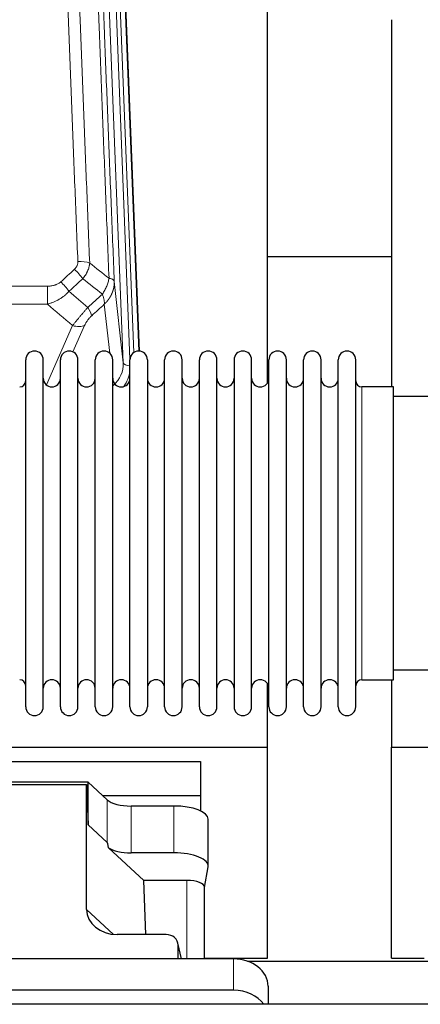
# Model space of a CAD drawing. Header units: inches. Extents: x 0 to 23760, y -13 to 16800.
# Tile 21 of 256: x 3305 to 3538, y 7494 to 8066. Entities that reach past the tile are written whole.
import ezdxf

# ---------------------------------------------------------------- set-up
doc = ezdxf.new("R2010")
doc.units = ezdxf.units.IN
doc.layers.add('1', color=7, linetype='Continuous', true_color=0xffffff)

msp = doc.modelspace()

# ---------------------------------------------------------------- linework, layer by layer
at = {"layer": '1', "color": 110, "linetype": 'Continuous', "lineweight": 13}
for p, q in [((3365.05, 7866.602), (3351.983, 8198.496)), ((3368.896, 7868.688), (3355.975, 8196.869)), ((3371.101, 7872.585), (3358.323, 8197.162)), ((3361.317, 8195.942), (3374.012, 7873.477)), ((3087.7, 7911.208), (3320.872, 7911.208)), ((3320.872, 7911.208), (3320.872, 7900.776)), ((3359.802, 7914.008), (3365.05, 7866.602)), ((3320.872, 7900.776), (3087.7, 7900.776)), ((3357.135, 7872.222), (3353.987, 7900.656)), ((3320.343, 7853.737), (3335.499, 7888.257)), ((3342.56, 7888.406), (3335.786, 7872.976)), ((3503.786, 7682.325), (3503.786, 7852.625)), ((3355.723, 7587.708), (3355.723, 7612.372)), ((3369.581, 7581.574), (3369.581, 7608.828)), ((3394.415, 7581.574), (3394.415, 7608.828)), ((3402.092, 7565.559), (3402.092, 7519.913)), ((3343.692, 7548.739), (3359.43, 7534.204)), ((3398.747, 7519.913), (3396.922, 7527.924)), ((3429.233, 7519.913), (3429.233, 7501.652))]:
    msp.add_line(p, q, dxfattribs=at)
at = {"layer": '1', "color": 2, "linetype": 'Continuous', "lineweight": 25}
for p, q in [((3361.69, 8192.683), (3374.257, 7873.471)), ((3448.946, 7855.011), (3448.946, 8080.394)), ((3520.946, 8066.203), (3520.946, 7852.625)), ((3520.964, 7928.346), (3448.998, 7928.346)), ((3308.286, 7856.974), (3308.286, 7868.375)), ((3318.486, 7856.974), (3318.486, 7868.375)), ((3328.486, 7856.974), (3328.486, 7868.375)), ((3338.686, 7856.974), (3338.686, 7868.375)), ((3348.686, 7856.974), (3348.686, 7868.375)), ((3358.886, 7856.974), (3358.886, 7868.375)), ((3368.886, 7856.974), (3368.886, 7868.375)), ((3379.086, 7868.375), (3379.086, 7856.974)), ((3389.086, 7856.974), (3389.086, 7868.375)), ((3399.286, 7856.974), (3399.286, 7868.375)), ((3409.286, 7666.575), (3409.286, 7868.375)), ((3419.486, 7666.575), (3419.486, 7868.375)), ((3429.486, 7868.375), (3429.486, 7666.575)), ((3439.686, 7666.575), (3439.686, 7868.375)), ((3449.686, 7666.575), (3449.686, 7868.375)), ((3459.886, 7666.575), (3459.886, 7868.375)), ((3469.886, 7666.575), (3469.886, 7868.375)), ((3480.086, 7666.575), (3480.086, 7868.375)), ((3490.086, 7666.575), (3490.086, 7868.375)), ((3500.286, 7666.575), (3500.286, 7868.375)), ((3308.286, 7666.575), (3308.286, 7856.974)), ((3318.486, 7666.575), (3318.486, 7856.974)), ((3328.486, 7666.575), (3328.486, 7856.974)), ((3338.686, 7666.575), (3338.686, 7856.974)), ((3348.686, 7666.575), (3348.686, 7856.974)), ((3358.886, 7666.575), (3358.886, 7856.974)), ((3368.886, 7666.575), (3368.886, 7856.974)), ((3379.086, 7856.974), (3379.086, 7666.575)), ((3389.086, 7666.575), (3389.086, 7856.974)), ((3399.286, 7666.575), (3399.286, 7856.974)), ((3522.286, 7852.625), (3503.786, 7852.625)), ((3522.286, 7682.325), (3522.286, 7852.625)), ((3618.286, 7846.975), (3522.286, 7846.975)), ((3522.286, 7687.975), (3618.286, 7687.975)), ((3448.946, 7643.122), (3448.946, 7679.949)), ((3503.786, 7682.325), (3522.286, 7682.325)), ((3520.946, 7682.328), (3520.946, 7643.122)), ((2960.946, 7643.122), (3448.946, 7643.122)), ((3448.946, 7520.297), (3448.946, 7643.122)), ((3520.946, 7520.297), (3520.946, 7643.122)), ((3520.946, 7643.122), (4008.946, 7643.122)), ((2979.946, 7634.81), (3409.946, 7634.81)), ((3409.946, 7634.81), (3409.946, 7615.007)), ((3344.613, 7622.636), (3252.676, 7622.636)), ((3355.723, 7612.372), (3344.613, 7622.636)), ((3344.613, 7597.874), (3344.613, 7622.636)), ((3253.657, 7621.333), (3343.692, 7621.333)), ((3343.692, 7621.333), (3344.613, 7597.874)), ((3343.692, 7548.739), (3343.692, 7621.333)), ((3352.864, 7615.007), (3409.946, 7615.007)), ((3409.946, 7615.007), (3409.946, 7605.996)), ((3394.415, 7608.828), (3369.581, 7608.828)), ((3414.415, 7573.92), (3414.415, 7601.174)), ((3344.613, 7597.874), (3355.723, 7587.708)), ((3356.452, 7584.538), (3377.001, 7565.559)), ((3394.415, 7581.574), (3369.581, 7581.574)), ((3412.3, 7561.522), (3414.371, 7573.411)), ((3378.235, 7534.109), (3377.001, 7565.559)), ((3402.092, 7565.559), (3377.001, 7565.559)), ((3412.3, 7519.911), (3412.3, 7561.652)), ((3389.949, 7534.109), (3361.488, 7534.109)), ((3398.888, 7519.913), (3396.783, 7529.155)), ((3396.922, 7519.913), (3396.922, 7527.924)), ((3429.233, 7519.913), (3204.233, 7519.913)), ((3412.3, 7520.297), (3448.946, 7520.297)), ((3520.946, 7520.297), (3539.946, 7520.297)), ((3437.326, 7518.556), (3549.261, 7518.556)), ((3449.233, 7504.045), (3449.233, 7493.516)), ((3429.233, 7501.652), (3204.233, 7501.652)), ((6754.244, 7493.515), (2473.286, 7493.515))]:
    msp.add_line(p, q, dxfattribs=at)
for centre, radius, start, end in [((3313.386, 7868.375), 5.1, 0, 180), ((3333.586, 7868.375), 5.1, 0, 180), ((3353.786, 7868.375), 5.1, 0, 180), ((3373.986, 7868.375), 5.1, 0, 180), ((3394.186, 7868.375), 5.1, 0, 180), ((3414.386, 7868.375), 5.1, 0, 180), ((3434.586, 7868.375), 5.1, 0, 180), ((3454.786, 7868.375), 5.1, 0, 180), ((3474.986, 7868.375), 5.1, 0, 180), ((3495.186, 7868.375), 5.1, 0, 180), ((3323.486, 7857.625), 5, 180, 0), ((3343.686, 7857.625), 5, 180, 0), ((3363.886, 7857.625), 5, 180, 0), ((3384.086, 7857.625), 5, 180, 0), ((3404.286, 7857.625), 5, 180, 0), ((3424.486, 7857.625), 5, 180, 0), ((3444.686, 7857.625), 5, 180, 0), ((3464.886, 7857.625), 5, 180, 0), ((3485.086, 7857.625), 5, 180, 0), ((3304.786, 7856.125), 3.5, 270, 0), ((3503.786, 7856.125), 3.5, 180, 270), ((3304.786, 7678.825), 3.5, 0, 90), ((3323.486, 7677.325), 5, 0, 180), ((3343.686, 7677.325), 5, 0, 180), ((3363.886, 7677.325), 5, 0, 180), ((3384.086, 7677.325), 5, 0, 180), ((3404.286, 7677.325), 5, 0, 180), ((3424.486, 7677.325), 5, 0, 180), ((3444.686, 7677.325), 5, 0, 180), ((3464.886, 7677.325), 5, 0, 180), ((3485.086, 7677.325), 5, 0, 180), ((3503.786, 7678.825), 3.5, 90, 180), ((3313.386, 7666.575), 5.1, 180, 0), ((3333.586, 7666.575), 5.1, 180, 0), ((3353.786, 7666.575), 5.1, 180, 0), ((3373.986, 7666.575), 5.1, 180, 0), ((3394.186, 7666.575), 5.1, 180, 0), ((3414.386, 7666.575), 5.1, 180, 0), ((3434.586, 7666.575), 5.1, 180, 0), ((3454.786, 7666.575), 5.1, 180, 0), ((3474.986, 7666.575), 5.1, 180, 0), ((3495.186, 7666.575), 5.1, 180, 0)]:
    msp.add_arc(centre, radius, start, end, dxfattribs=at)
at = {"layer": '1', "color": 110, "linetype": 'Continuous', "lineweight": 13}
for centre, major_axis, ratio, start_param, end_param in [((3336.639, 7916.706), (-6.729, 7.397), 0.3051216, 4.2889758, 5.0360109), ((3338.611, 7921.299), (9.992, 0.404), 0.431453, 0.7935197, 1.5533391), ((3328.631, 7909.413), (-6.736, 7.391), 0.3030979, 4.2875497, 5.03344), ((3339.586, 7900.026), (-6.719, 7.407), 0.3029797, 3.5431496, 4.2886573), ((3335.499, 7894.428), (9.156, -4.02), 0.5833249, 4.9631119, 5.806783), ((3345.022, 7866.104), (20.033, -0.591), 0.8872905, 5.5253333, 6.3444464), ((3369.042, 7866.822), (-3.997, -0.157), 0.4614673, 0.0341943, 1.5136497), ((3345.022, 7864.257), (24.034, -0.11), 0.8859493, 5.722211, 6.1681029)]:
    msp.add_ellipse(centre, major_axis=major_axis, ratio=ratio, start_param=start_param, end_param=end_param, dxfattribs=at)
at = {"layer": '1', "color": 2, "linetype": 'Continuous', "lineweight": 25}
for centre, major_axis, ratio, start_param, end_param in [((3369.581, 7614.568), (-15, 0), 0.3826834, 0.392691, 1.5707963), ((3394.415, 7601.174), (20, 0), 0.3826834, 0.0000123, 1.5707963), ((3369.581, 7176.1), (13.933, -411.641), 0.0134983, 3.0163009, 3.1283751), ((3369.581, 7587.314), (-15, 0), 0.3826834, 0.5047652, 1.5707963), ((3394.415, 7573.92), (20, 0), 0.3826834, 6.216629, 7.8539816), ((3402.092, 7561.652), (10.208, 0), 0.3826834, 0.0000123, 1.5707963), ((3362.104, 7549.246), (-18.368, -1.548), 0.8197595, 6.2141926, 7.7515118), ((3389.895, 7527.876), (-7.024, -0.222), 0.8867966, 3.1136042, 4.6768038), ((3429.233, 7504.045), (20, 0), 0.7933958, 0, 1.5707963), ((3429.233, 7485.784), (20, 0), 0.7933958, 0.5089626, 1.5707963)]:
    msp.add_ellipse(centre, major_axis=major_axis, ratio=ratio, start_param=start_param, end_param=end_param, dxfattribs=at)
at = {"layer": '1', "color": 110, "linetype": 'Continuous', "lineweight": 13}
for points, knots in [([(3338.611, 7925.616), (3338.054, 7939.447), (3336.953, 7966.977), (3335.346, 8007.881), (3334.303, 8034.889), (3333.533, 8055.048), (3333.15, 8065.103), (3332.772, 8075.121), (3332.521, 8081.791), (3332.395, 8085.122), (3331.772, 8101.757), (3331.281, 8114.995), (3330.555, 8134.744), (3330.315, 8141.308), (3329.84, 8154.399), (3329.604, 8160.925), (3328.902, 8180.448), (3327.981, 8206.328), (3327.091, 8231.906), (3326.653, 8244.619)], [0, 0, 0, 0, 0.125, 0.25, 0.375, 0.375, 0.4375, 0.46875, 0.46875, 0.5, 0.5, 0.625, 0.625, 0.6875, 0.6875, 0.75, 0.75, 0.875, 1, 1, 1, 1]), ([(3333.521, 8243.253), (3333.959, 8230.556), (3334.85, 8205.011), (3335.772, 8179.164), (3336.475, 8159.666), (3336.711, 8153.147), (3337.188, 8140.073), (3337.428, 8133.517), (3338.154, 8113.793), (3338.646, 8100.573), (3339.271, 8083.959), (3339.396, 8080.632), (3339.648, 8073.97), (3340.026, 8063.965), (3340.409, 8053.923), (3341.181, 8033.79), (3342.225, 8006.816), (3343.834, 7965.964), (3344.937, 7938.469), (3345.495, 7924.656)], [0, 0, 0, 0, 0.125, 0.25, 0.25, 0.3125, 0.3125, 0.375, 0.375, 0.5, 0.5, 0.53125, 0.53125, 0.5625, 0.625, 0.625, 0.75, 0.875, 1, 1, 1, 1]), ([(3356.747, 7915.788), (3356.175, 7929.841), (3355.048, 7957.812), (3353.402, 7999.364), (3352.336, 8026.795), (3351.548, 8047.268), (3351.156, 8057.479), (3350.705, 8069.347), (3350.512, 8074.424), (3350.384, 8077.807), (3350.32, 8079.497), (3350.002, 8087.943), (3349.622, 8098.05), (3349.184, 8109.794), (3348.998, 8114.816), (3348.873, 8118.162), (3348.812, 8119.834), (3348.255, 8134.871), (3347.283, 8161.445), (3345.872, 8200.839), (3344.963, 8226.788), (3344.517, 8239.685)], [0, 0, 0, 0, 0.125, 0.25, 0.375, 0.375, 0.4375, 0.46875, 0.484375, 0.484375, 0.5, 0.5, 0.5625, 0.59375, 0.609375, 0.609375, 0.625, 0.625, 0.75, 0.875, 1, 1, 1, 1]), ([(3347.607, 8236.676), (3348.052, 8223.829), (3348.957, 8197.978), (3350.364, 8158.734), (3351.334, 8132.26), (3351.889, 8117.281), (3351.951, 8115.615), (3352.074, 8112.282), (3352.26, 8107.278), (3352.697, 8095.579), (3353.076, 8085.511), (3353.394, 8077.097), (3353.457, 8075.413), (3353.585, 8072.044), (3353.777, 8066.986), (3354.227, 8055.162), (3354.617, 8044.989), (3355.404, 8024.594), (3356.467, 7997.267), (3358.108, 7955.872), (3359.232, 7928.008), (3359.802, 7914.008)], [0, 0, 0, 0, 0.125, 0.25, 0.375, 0.375, 0.390625, 0.390625, 0.40625, 0.4375, 0.5, 0.5, 0.515625, 0.515625, 0.53125, 0.5625, 0.625, 0.625, 0.75, 0.875, 1, 1, 1, 1]), ([(3338.611, 7925.616), (3338.62, 7925.403), (3338.618, 7925.19), (3338.601, 7924.924), (3338.597, 7924.871), (3338.587, 7924.764), (3338.581, 7924.711), (3338.562, 7924.552), (3338.547, 7924.446), (3338.491, 7924.133), (3338.443, 7923.926), (3338.322, 7923.519), (3338.25, 7923.319), (3338.124, 7923.022), (3338.079, 7922.924), (3338.007, 7922.778), (3337.982, 7922.73), (3337.931, 7922.633), (3337.904, 7922.585), (3337.77, 7922.349), (3337.652, 7922.166), (3337.396, 7921.813), (3337.258, 7921.643), (3336.963, 7921.315), (3336.806, 7921.157), (3336.639, 7921.005)], [0, 0, 0, 0, 0.125, 0.125, 0.15625, 0.15625, 0.1875, 0.1875, 0.25, 0.25, 0.375, 0.375, 0.5, 0.5, 0.5625, 0.5625, 0.59375, 0.59375, 0.625, 0.625, 0.75, 0.75, 0.875, 0.875, 1, 1, 1, 1]), ([(3345.495, 7924.656), (3345.458, 7924.262), (3345.405, 7923.867), (3345.317, 7923.373), (3345.298, 7923.274), (3345.259, 7923.076), (3345.238, 7922.977), (3345.172, 7922.68), (3345.124, 7922.482), (3344.968, 7921.892), (3344.726, 7921.108), (3344.418, 7920.332), (3344.162, 7919.753), (3344.05, 7919.512), (3343.932, 7919.272), (3343.884, 7919.176), (3343.86, 7919.128), (3343.786, 7918.985), (3343.736, 7918.889), (3343.482, 7918.415), (3343.264, 7918.041), (3342.799, 7917.306), (3342.304, 7916.582), (3341.752, 7915.882), (3341.462, 7915.538)], [0, 0, 0, 0, 0.125, 0.125, 0.15625, 0.15625, 0.1875, 0.1875, 0.25, 0.25, 0.375, 0.5, 0.5, 0.5625, 0.578125, 0.578125, 0.59375, 0.59375, 0.625, 0.625, 0.75, 0.75, 0.875, 1, 1, 1, 1]), ([(3356.747, 7915.788), (3356.618, 7915.044), (3356.439, 7914.281), (3355.983, 7912.737), (3355.705, 7911.955), (3355.217, 7910.781), (3355.043, 7910.39), (3354.671, 7909.609), (3354.473, 7909.22), (3353.847, 7908.058), (3353.385, 7907.291), (3352.882, 7906.543)], [0, 0, 0, 0, 0.25, 0.25, 0.5, 0.5, 0.625, 0.625, 0.75, 0.75, 1, 1, 1, 1]), ([(3359.802, 7914.008), (3359.772, 7914.212), (3359.682, 7914.407), (3359.459, 7914.682), (3359.371, 7914.77), (3359.165, 7914.939), (3359.047, 7915.02), (3358.786, 7915.173), (3358.642, 7915.246), (3358.328, 7915.381), (3358.158, 7915.445), (3357.794, 7915.561), (3357.6, 7915.614), (3357.189, 7915.71), (3356.973, 7915.752), (3356.747, 7915.788)], [0, 0, 0, 0, 0.25, 0.25, 0.375, 0.375, 0.5, 0.5, 0.625, 0.625, 0.75, 0.75, 0.875, 0.875, 1, 1, 1, 1]), ([(3328.631, 7913.683), (3328.505, 7913.568), (3328.375, 7913.458), (3328.174, 7913.298), (3328.106, 7913.246), (3327.968, 7913.145), (3327.898, 7913.095), (3327.546, 7912.853), (3327.252, 7912.677), (3326.641, 7912.359), (3326.325, 7912.216), (3325.918, 7912.056), (3325.836, 7912.025), (3325.671, 7911.965), (3325.588, 7911.936), (3325.34, 7911.852), (3325.174, 7911.8), (3324.673, 7911.655), (3324.335, 7911.573), (3323.656, 7911.436), (3323.313, 7911.38), (3322.624, 7911.293), (3322.276, 7911.26), (3321.578, 7911.218), (3321.226, 7911.208), (3320.872, 7911.208)], [0, 0, 0, 0, 0.0625, 0.0625, 0.09375, 0.09375, 0.125, 0.125, 0.25, 0.25, 0.375, 0.375, 0.40625, 0.40625, 0.4375, 0.4375, 0.5, 0.5, 0.625, 0.625, 0.75, 0.75, 0.875, 0.875, 1, 1, 1, 1]), ([(3359.802, 7914.008), (3359.803, 7913.988), (3359.804, 7913.948), (3359.806, 7913.889), (3359.808, 7913.829), (3359.809, 7913.769), (3359.81, 7913.709), (3359.811, 7913.65), (3359.812, 7913.59), (3359.812, 7913.53), (3359.812, 7913.471), (3359.812, 7913.411), (3359.812, 7913.351), (3359.812, 7913.292), (3359.811, 7913.232), (3359.81, 7913.173), (3359.809, 7913.113), (3359.807, 7913.054), (3359.805, 7912.994), (3359.804, 7912.935), (3359.801, 7912.875), (3359.799, 7912.816), (3359.796, 7912.756), (3359.794, 7912.697), (3359.791, 7912.637), (3359.787, 7912.578), (3359.784, 7912.519), (3359.78, 7912.459), (3359.776, 7912.4), (3359.772, 7912.341), (3359.767, 7912.281), (3359.763, 7912.222), (3359.758, 7912.163), (3359.753, 7912.104), (3359.747, 7912.045), (3359.742, 7911.985), (3359.736, 7911.926), (3359.73, 7911.867), (3359.724, 7911.808), (3359.717, 7911.749), (3359.71, 7911.69), (3359.703, 7911.631), (3359.696, 7911.572), (3359.689, 7911.514), (3359.681, 7911.455), (3359.673, 7911.396), (3359.665, 7911.337), (3359.657, 7911.278), (3359.649, 7911.22), (3359.64, 7911.161), (3359.631, 7911.103), (3359.622, 7911.044), (3359.613, 7910.985), (3359.603, 7910.927), (3359.593, 7910.868), (3359.583, 7910.81), (3359.573, 7910.752), (3359.563, 7910.693), (3359.552, 7910.635), (3359.541, 7910.577), (3359.53, 7910.519), (3359.519, 7910.461), (3359.507, 7910.403), (3359.495, 7910.345), (3359.483, 7910.287), (3359.471, 7910.229), (3359.459, 7910.171), (3359.446, 7910.113), (3359.434, 7910.055), (3359.421, 7909.997), (3359.407, 7909.94), (3359.394, 7909.882), (3359.38, 7909.824), (3359.367, 7909.767), (3359.353, 7909.709), (3359.338, 7909.652), (3359.324, 7909.595), (3359.309, 7909.537), (3359.294, 7909.48), (3359.279, 7909.423), (3359.264, 7909.366), (3359.249, 7909.309), (3359.233, 7909.252), (3359.217, 7909.195), (3359.201, 7909.138), (3359.185, 7909.081), (3359.168, 7909.024), (3359.152, 7908.967), (3359.135, 7908.911), (3359.118, 7908.854), (3359.1, 7908.798), (3359.083, 7908.741), (3359.065, 7908.685), (3359.047, 7908.628), (3359.029, 7908.572), (3359.011, 7908.516), (3358.993, 7908.46), (3358.974, 7908.404), (3358.955, 7908.348), (3358.936, 7908.292), (3358.917, 7908.236), (3358.898, 7908.18), (3358.878, 7908.124), (3358.858, 7908.069), (3358.838, 7908.013), (3358.818, 7907.957), (3358.798, 7907.902), (3358.777, 7907.847), (3358.756, 7907.791), (3358.735, 7907.736), (3358.714, 7907.681), (3358.693, 7907.626), (3358.672, 7907.571), (3358.65, 7907.516), (3358.628, 7907.461), (3358.606, 7907.406), (3358.584, 7907.351), (3358.561, 7907.297), (3358.539, 7907.242), (3358.516, 7907.188), (3358.493, 7907.133), (3358.47, 7907.079), (3358.447, 7907.025), (3358.423, 7906.97), (3358.399, 7906.916), (3358.376, 7906.862), (3358.351, 7906.808), (3358.327, 7906.755), (3358.303, 7906.701), (3358.278, 7906.647), (3358.254, 7906.593), (3358.229, 7906.54), (3358.204, 7906.487), (3358.178, 7906.433), (3358.153, 7906.38), (3358.127, 7906.327), (3358.102, 7906.274), (3358.076, 7906.221), (3358.05, 7906.168), (3358.023, 7906.115), (3357.997, 7906.062), (3357.97, 7906.009), (3357.943, 7905.957), (3357.916, 7905.904), (3357.889, 7905.852), (3357.862, 7905.799), (3357.835, 7905.747), (3357.807, 7905.695), (3357.779, 7905.643), (3357.751, 7905.591), (3357.723, 7905.539), (3357.695, 7905.487), (3357.666, 7905.436), (3357.638, 7905.384), (3357.609, 7905.332), (3357.58, 7905.281), (3357.551, 7905.23), (3357.522, 7905.178), (3357.492, 7905.127), (3357.463, 7905.076), (3357.433, 7905.025), (3357.403, 7904.974), (3357.373, 7904.924), (3357.343, 7904.873), (3357.313, 7904.822), (3357.282, 7904.772), (3357.252, 7904.722), (3357.221, 7904.671), (3357.19, 7904.621), (3357.159, 7904.571), (3357.128, 7904.521), (3357.096, 7904.471), (3357.065, 7904.421), (3357.033, 7904.371), (3357.001, 7904.322), (3356.969, 7904.272), (3356.937, 7904.223), (3356.905, 7904.174), (3356.872, 7904.124), (3356.84, 7904.075), (3356.807, 7904.026), (3356.774, 7903.977), (3356.741, 7903.929), (3356.708, 7903.88), (3356.675, 7903.831), (3356.641, 7903.783), (3356.608, 7903.734), (3356.574, 7903.686), (3356.54, 7903.638), (3356.506, 7903.59), (3356.472, 7903.542), (3356.438, 7903.494), (3356.403, 7903.446), (3356.369, 7903.398), (3356.334, 7903.351), (3356.299, 7903.303), (3356.264, 7903.256), (3356.229, 7903.209), (3356.194, 7903.162), (3356.159, 7903.115), (3356.123, 7903.068), (3356.088, 7903.021), (3356.052, 7902.974), (3356.016, 7902.928), (3355.98, 7902.881), (3355.944, 7902.835), (3355.908, 7902.788), (3355.871, 7902.742), (3355.835, 7902.696), (3355.798, 7902.65), (3355.761, 7902.604), (3355.724, 7902.558), (3355.687, 7902.513), (3355.65, 7902.467), (3355.613, 7902.422), (3355.576, 7902.377), (3355.538, 7902.331), (3355.501, 7902.286), (3355.463, 7902.241), (3355.425, 7902.196), (3355.387, 7902.152), (3355.349, 7902.107), (3355.311, 7902.062), (3355.272, 7902.018), (3355.234, 7901.974), (3355.195, 7901.929), (3355.157, 7901.885), (3355.118, 7901.841), (3355.079, 7901.798), (3355.04, 7901.754), (3355.001, 7901.71), (3354.961, 7901.667), (3354.922, 7901.623), (3354.883, 7901.58), (3354.843, 7901.537), (3354.803, 7901.494), (3354.763, 7901.451), (3354.724, 7901.408), (3354.684, 7901.365), (3354.643, 7901.323), (3354.603, 7901.28), (3354.563, 7901.238), (3354.522, 7901.195), (3354.482, 7901.153), (3354.441, 7901.111), (3354.4, 7901.069), (3354.359, 7901.027), (3354.319, 7900.986), (3354.277, 7900.944), (3354.236, 7900.903), (3354.195, 7900.861), (3354.154, 7900.82), (3354.112, 7900.779), (3354.071, 7900.738), (3354.029, 7900.697), (3354.001, 7900.67), (3353.987, 7900.656)], [0, 0, 0, 0, 0.0042303, 0.0084583, 0.0126838, 0.016907, 0.0211277, 0.0253461, 0.0295621, 0.0337757, 0.037987, 0.0421959, 0.0464023, 0.0506064, 0.0548082, 0.0590075, 0.0632045, 0.0673991, 0.0715913, 0.0757811, 0.0799686, 0.0841537, 0.0883364, 0.0925167, 0.0966947, 0.1008703, 0.1050435, 0.1092144, 0.1133829, 0.117549, 0.1217128, 0.1258741, 0.1300332, 0.1341898, 0.1383441, 0.1424961, 0.1466456, 0.1507929, 0.1549377, 0.1590802, 0.1632203, 0.1673581, 0.1714935, 0.1756266, 0.1797573, 0.1838856, 0.1880116, 0.1921352, 0.1962565, 0.2003755, 0.204492, 0.2086063, 0.2127182, 0.2168277, 0.2209349, 0.2250397, 0.2291422, 0.2332423, 0.2373401, 0.2414356, 0.2455287, 0.2496195, 0.2537079, 0.257794, 0.2618777, 0.2659591, 0.2700382, 0.2741149, 0.2781893, 0.2822614, 0.2863311, 0.2903985, 0.2944635, 0.2985262, 0.3025866, 0.3066447, 0.3107004, 0.3147538, 0.3188048, 0.3228536, 0.3269, 0.3309441, 0.3349858, 0.3390253, 0.3430624, 0.3470972, 0.3511296, 0.3551598, 0.3591876, 0.3632131, 0.3672363, 0.3712571, 0.3752757, 0.3792919, 0.3833058, 0.3873174, 0.3913267, 0.3953337, 0.3993384, 0.4033407, 0.4073408, 0.4113385, 0.4153339, 0.419327, 0.4233179, 0.4273064, 0.4312926, 0.4352765, 0.4392581, 0.4432373, 0.4472143, 0.451189, 0.4551614, 0.4591315, 0.4630993, 0.4670648, 0.471028, 0.4749889, 0.4789475, 0.4829038, 0.4868578, 0.4908095, 0.494759, 0.4987061, 0.502651, 0.5065936, 0.5105338, 0.5144718, 0.5184076, 0.522341, 0.5262721, 0.530201, 0.5341276, 0.5380519, 0.5419739, 0.5458936, 0.5498111, 0.5537262, 0.5576392, 0.5615498, 0.5654581, 0.5693642, 0.573268, 0.5771696, 0.5810688, 0.5849658, 0.5888606, 0.592753, 0.5966432, 0.6005311, 0.6044168, 0.6083002, 0.6121813, 0.6160602, 0.6199368, 0.6238111, 0.6276832, 0.6315531, 0.6354206, 0.6392859, 0.643149, 0.6470098, 0.6508684, 0.6547247, 0.6585787, 0.6624305, 0.66628, 0.6701273, 0.6739724, 0.6778152, 0.6816557, 0.685494, 0.6893301, 0.6931639, 0.6969955, 0.7008248, 0.7046519, 0.7084768, 0.7122994, 0.7161198, 0.7199379, 0.7237539, 0.7275675, 0.731379, 0.7351882, 0.7389952, 0.7427999, 0.7466024, 0.7504027, 0.7542008, 0.7579966, 0.7617902, 0.7655816, 0.7693708, 0.7731577, 0.7769424, 0.7807249, 0.7845052, 0.7882833, 0.7920591, 0.7958327, 0.7996042, 0.8033734, 0.8071403, 0.8109051, 0.8146677, 0.818428, 0.8221862, 0.8259421, 0.8296958, 0.8334474, 0.8371967, 0.8409438, 0.8446887, 0.8484314, 0.8521719, 0.8559102, 0.8596463, 0.8633802, 0.867112, 0.8708415, 0.8745688, 0.8782939, 0.8820169, 0.8857376, 0.8894562, 0.8931726, 0.8968867, 0.9005987, 0.9043086, 0.9080162, 0.9117216, 0.9154249, 0.919126, 0.9228249, 0.9265216, 0.9302161, 0.9339085, 0.9375987, 0.9412867, 0.9449725, 0.9486562, 0.9523377, 0.956017, 0.9596942, 0.9633691, 0.967042, 0.9707126, 0.9743811, 0.9780474, 0.9817116, 0.9853736, 0.9890334, 0.9926911, 0.9963466, 1, 1, 1, 1]), ([(3333.448, 7908.227), (3333.248, 7907.998), (3333.043, 7907.774), (3332.726, 7907.442), (3332.619, 7907.332), (3332.402, 7907.115), (3332.292, 7907.007), (3331.739, 7906.476), (3331.279, 7906.07), (3330.322, 7905.292), (3329.825, 7904.921), (3329.184, 7904.479), (3329.054, 7904.391), (3328.858, 7904.262), (3328.793, 7904.219), (3328.661, 7904.134), (3328.595, 7904.092), (3328.264, 7903.882), (3327.93, 7903.678), (3327.59, 7903.483), (3327.454, 7903.405), (3327.385, 7903.367), (3327.18, 7903.252), (3327.042, 7903.177), (3326.629, 7902.956), (3326.351, 7902.814), (3325.514, 7902.405), (3324.949, 7902.154), (3323.805, 7901.692), (3323.228, 7901.481), (3322.059, 7901.099), (3321.469, 7900.928), (3320.872, 7900.776)], [0, 0, 0, 0, 0.0625, 0.0625, 0.09375, 0.09375, 0.125, 0.125, 0.25, 0.25, 0.375, 0.375, 0.40625, 0.40625, 0.421875, 0.421875, 0.4375, 0.4375, 0.5, 0.515625, 0.515625, 0.53125, 0.53125, 0.5625, 0.5625, 0.625, 0.625, 0.75, 0.75, 0.875, 0.875, 1, 1, 1, 1]), ([(3352.882, 7906.543), (3352.988, 7906.259), (3353.088, 7905.977), (3353.276, 7905.42), (3353.363, 7905.144), (3353.522, 7904.602), (3353.595, 7904.335), (3353.724, 7903.811), (3353.78, 7903.554), (3353.877, 7903.053), (3353.917, 7902.809), (3353.979, 7902.335), (3354.002, 7902.105), (3354.042, 7901.44), (3354.033, 7901.029), (3353.987, 7900.656)], [0, 0, 0, 0, 0.125, 0.125, 0.25, 0.25, 0.375, 0.375, 0.5, 0.5, 0.625, 0.625, 0.75, 0.75, 1, 1, 1, 1]), ([(3344.394, 7898.836), (3344.011, 7898.398), (3343.24, 7897.514), (3342.465, 7896.615), (3341.881, 7895.934), (3341.686, 7895.706), (3341.442, 7895.42), (3341.393, 7895.363), (3341.295, 7895.249), (3341.149, 7895.077), (3341.003, 7894.906), (3340.519, 7894.336), (3340.136, 7893.882), (3339.377, 7892.979), (3339.001, 7892.53), (3338.536, 7891.971), (3338.444, 7891.859), (3338.259, 7891.637), (3337.984, 7891.305), (3337.714, 7890.977), (3337.18, 7890.328), (3336.832, 7889.903), (3336.323, 7889.277), (3336.155, 7889.07), (3335.906, 7888.762), (3335.824, 7888.66), (3335.66, 7888.457), (3335.579, 7888.357), (3335.499, 7888.257)], [0, 0, 0, 0, 0.125, 0.25, 0.25, 0.3125, 0.3125, 0.328125, 0.328125, 0.34375, 0.375, 0.375, 0.5, 0.5, 0.625, 0.625, 0.65625, 0.65625, 0.6875, 0.75, 0.75, 0.875, 0.875, 0.9375, 0.9375, 0.96875, 0.96875, 1, 1, 1, 1]), ([(3342.56, 7888.406), (3342.586, 7888.464), (3342.612, 7888.522), (3342.664, 7888.638), (3342.691, 7888.696), (3342.774, 7888.872), (3342.832, 7888.99), (3343.011, 7889.345), (3343.14, 7889.584), (3343.348, 7889.947), (3343.419, 7890.068), (3343.531, 7890.252), (3343.588, 7890.344), (3343.646, 7890.436), (3343.685, 7890.498), (3343.705, 7890.529), (3343.885, 7890.807), (3344.052, 7891.052), (3344.403, 7891.538), (3344.586, 7891.779), (3344.827, 7892.078), (3344.9, 7892.167), (3344.974, 7892.256), (3345.023, 7892.316), (3345.048, 7892.345), (3345.174, 7892.493), (3345.275, 7892.61), (3345.582, 7892.952), (3345.79, 7893.173), (3346.213, 7893.6), (3346.429, 7893.806), (3346.648, 7894.004)], [0, 0, 0, 0, 0.03125, 0.03125, 0.0625, 0.0625, 0.125, 0.125, 0.25, 0.25, 0.3125, 0.3125, 0.34375, 0.359375, 0.359375, 0.375, 0.375, 0.5, 0.5, 0.625, 0.625, 0.65625, 0.671875, 0.671875, 0.6875, 0.6875, 0.75, 0.75, 0.875, 0.875, 1, 1, 1, 1])]:
    msp.add_open_spline(points, degree=3, knots=knots, dxfattribs=at)
for points in [[(3328.631, 7913.683), (3331.3, 7916.126), (3333.97, 7918.566), (3336.639, 7921.005)], [(3345.495, 7924.656), (3349.247, 7921.704), (3352.998, 7918.749), (3356.747, 7915.788)], [(3341.462, 7915.538), (3338.79, 7913.103), (3336.119, 7910.666), (3333.448, 7908.227)], [(3352.882, 7906.543), (3349.077, 7909.546), (3345.27, 7912.544), (3341.462, 7915.538)], [(3333.448, 7908.227), (3337.095, 7905.096), (3340.744, 7901.965), (3344.394, 7898.836)], [(3344.394, 7898.836), (3347.223, 7901.407), (3350.052, 7903.976), (3352.882, 7906.543)], [(3335.499, 7888.257), (3330.62, 7892.427), (3325.744, 7896.601), (3320.872, 7900.776)], [(3353.987, 7900.656), (3351.54, 7898.441), (3349.094, 7896.223), (3346.648, 7894.004)]]:
    msp.add_open_spline(points, degree=3, dxfattribs=at)

doc.saveas('drawing.dxf')
